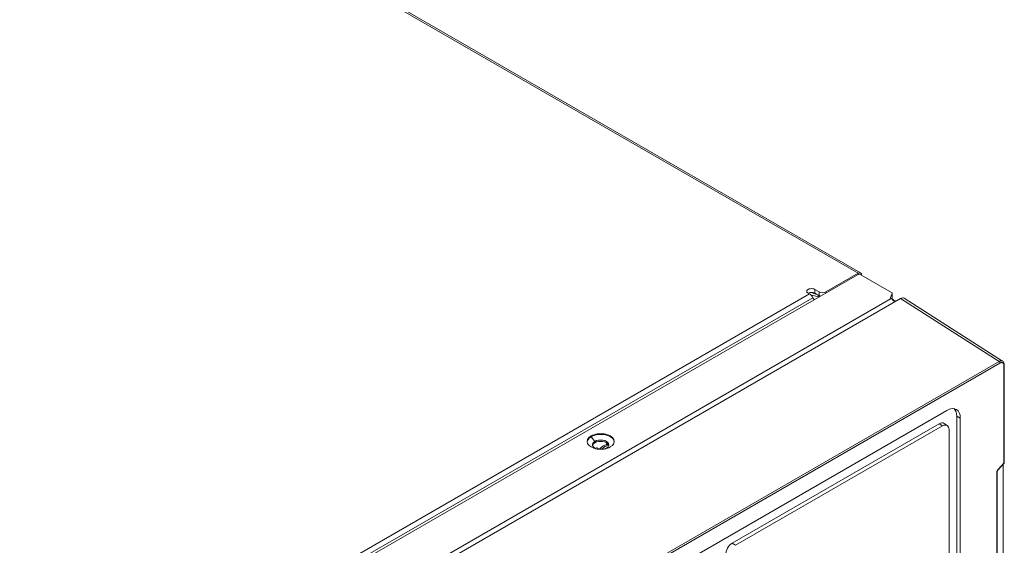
# Model space of a CAD drawing. Header units: millimetres. Extents: x 11 to 1665, y 44 to 957.
# Tile 68 of 69: x 1455 to 1665, y 590 to 702. Entities that reach past the tile are written whole.
import ezdxf

# ---------------------------------------------------------------- set-up
doc = ezdxf.new("R2010")
doc.units = ezdxf.units.MM
doc.header["$MEASUREMENT"] = 0
doc.layers.get('0').update_dxf_attribs({"lineweight": 25})

msp = doc.modelspace()

# ---------------------------------------------------------------- linework, layer by layer
at = {"color": 0, "linetype": 'Continuous', "lineweight": 0, "extrusion": (-5.55112e-17, 0.816497, 0.57735)}
for p, q in [((1633.695, 648.102), (1240.544, 875.088)), ((1634.195, 648.151), (1241.044, 875.137)), ((1633.554, 647.775), (1326.245, 470.35)), ((1626.766, 644.101), (1633.695, 648.102)), ((1633.695, 647.832), (1633.695, 648.102)), ((1640.788, 644.007), (1634.261, 647.775)), ((1625.352, 644.101), (1624.432, 644.631)), ((1624.432, 643.815), (1624.432, 644.631)), ((1623.286, 643.66), (1333.372, 476.279)), ((1624.036, 642.869), (1334.122, 475.487)), ((1335.084, 465.084), (1642.676, 642.672)), ((1640.696, 642.672), (1335.084, 466.227)), ((1623.286, 643.66), (1623.018, 643.815)), ((1623.627, 643.398), (1625.387, 643.06)), ((1624.076, 643.858), (1623.867, 643.978)), ((1624.036, 642.869), (1624.291, 642.427)), ((1624.076, 643.858), (1624.076, 643.947)), ((1625.352, 643.284), (1624.432, 643.815)), ((1625.352, 644.101), (1625.352, 643.284)), ((1626.766, 644.101), (1626.766, 643.856)), ((1640.917, 643.728), (1640.484, 642.794)), ((1640.696, 642.672), (1640.484, 642.794)), ((1640.917, 642.748), (1640.838, 642.578)), ((1640.866, 642.639), (1641.742, 642.133)), ((1640.917, 642.748), (1640.917, 643.728)), ((1640.934, 642.823), (1640.934, 643.803)), ((1663.688, 629.269), (1642.676, 642.672)), ((1664.453, 629.333), (1643.444, 642.734)), ((1663.688, 629.269), (1356.096, 451.681)), ((1663.889, 628.908), (1356.297, 451.32)), ((1664.73, 607.576), (1664.73, 628.544)), ((1664.818, 607.698), (1664.818, 628.678)), ((1367.611, 454.308), (1652.575, 618.832)), ((1654.696, 564.492), (1654.696, 617.565)), ((1654.696, 617.565), (1655.441, 617.178)), ((1655.441, 617.178), (1655.441, 564.105)), ((1650.949, 615.972), (1606.825, 590.498)), ((1651.656, 615.521), (1607.532, 590.047)), ((1651.656, 615.521), (1650.949, 615.972)), ((1652.665, 615.596), (1651.985, 616.049)), ((1576.751, 613.209), (1576.751, 613.373)), ((1577.551, 612.214), (1576.751, 613.209)), ((1653.033, 563.777), (1653.033, 614.726)), ((1577.551, 612.214), (1577.551, 611.931)), ((1577.856, 610.938), (1578.528, 610.55)), ((1579.401, 611.271), (1579.708, 611.094)), ((1580.026, 610.785), (1580.405, 610.819)), ((1663.441, 606.155), (1664.73, 607.576)), ((1663.451, 606.076), (1664.74, 607.496)), ((1664.596, 607.338), (1664.596, 584.866)), ((1663.193, 584.668), (1663.193, 605.566)), ((1663.28, 584.791), (1663.28, 605.689)), ((1607.532, 590.047), (1606.825, 590.498))]:
    msp.add_line(p, q, dxfattribs=at)
at = {"color": 0, "linetype": 'Continuous', "lineweight": 0, "extrusion": (3.20494e-17, -1.11022e-16, -1)}
msp.add_arc((-1664.518, 607.698), 0.3, 180, 222.21635, dxfattribs=at)
at = {"color": 0, "linetype": 'Continuous', "lineweight": 0}
for centre, major_axis, start_param, end_param in [((1633.908, 647.571), (-0.5, 0), -2.3561945, -0.7853982), ((1623.725, 644.223), (-1, 0), -2.3561945, 0.7853982), ((1626.059, 644.509), (1, 0), -2.3561945, -0.7853982), ((1640.696, 641.529), (-0.7, 1.212), -1.5709696, -0.7853982), ((1640.434, 643.803), (0.5, 0), -0.2617994, 0.7853982), ((1663.677, 629.03), (-0.15, 0.26), -2.3561945, -0.837758), ((1651.868, 615.932), (2, 3.464), -0.7853982, -0.1399323), ((1650.949, 614.339), (1, 1.732), -0.0370664, 0.7853982), ((1651.656, 613.931), (0.974, 1.687), -0.7853982, 0.7853982), ((1578.789, 612.196), (-2.882, 0), -0.7853982, 2.3561945), ((1578.789, 612.033), (-2.882, 0), -0.7853982, -0.0490894), ((1578.789, 612.196), (2.882, 0), -0.7853982, 2.3561945), ((1578.789, 611.499), (-1.75, 0), -0.7853982, 1.1111245), ((1578.789, 611.216), (-1.75, 0), -0.7853982, -0.140432), ((1578.789, 611.499), (1.75, 0), -0.7853982, 2.3561945), ((1578.789, 611.216), (1.75, 0), 0.3441744, 2.3561945), ((1579.401, 608.822), (-1.5, -2.598), -2.3561945, -1.9271415), ((1579.708, 608.644), (-1.5, -2.598), -2.3561945, -2.0116904), ((1578.789, 611.499), (1.75, 0), -1.1111245, -0.7853982), ((1580.521, 611.073), (-0.6, -1.039), -1.9810729, -1.6605528), ((1664.518, 607.698), (0.3, 0), -0.7853982, 0), ((1662.98, 605.689), (0.3, 0), -0.7853982, -0.0000383), ((1606.825, 588.865), (-1, -1.732), -2.3561945, -0.7853982)]:
    msp.add_ellipse(centre, major_axis=major_axis, ratio=0.5773503, start_param=start_param, end_param=end_param, dxfattribs=at)
at = {"color": 0, "linetype": 'Continuous', "lineweight": 0, "extrusion": (2.68126e-16, -9.07038e-17, -1)}
msp.add_ellipse((1633.695, 647.285), major_axis=(0.5, 0.866), ratio=0.5773503, start_param=-0.7853982, end_param=0.7853982, dxfattribs=at)
at = {"color": 0, "linetype": 'Continuous', "lineweight": 0, "extrusion": (2.08244e-17, 2.22045e-16, -1)}
msp.add_ellipse((1623.725, 643.407), major_axis=(1, 0), ratio=0.5773503, start_param=-2.3561945, end_param=-0.7853982, dxfattribs=at)
at = {"color": 0, "linetype": 'Continuous', "lineweight": 0, "extrusion": (7.58296e-17, -2.03185e-17, -1)}
msp.add_ellipse((1623.286, 642.436), major_axis=(0.75, -1.299), ratio=0.5773503, start_param=-2.3561945, end_param=-1.5707963, dxfattribs=at)
at = {"color": 0, "linetype": 'Continuous', "lineweight": 0, "extrusion": (-3.94865e-17, 1.66533e-16, -1)}
msp.add_ellipse((1625.49, 644.674), major_axis=(-2, 0), ratio=0.5773503, start_param=-1.236425, end_param=-0.7853982, dxfattribs=at)
at = {"color": 0, "linetype": 'Continuous', "lineweight": 0, "extrusion": (4.80741e-17, 2.77556e-16, -1)}
msp.add_ellipse((1626.059, 643.692), major_axis=(-1, 0), ratio=0.5773503, start_param=-1.0900908, end_param=-0.7853982, dxfattribs=at)
at = {"color": 0, "linetype": 'Continuous', "lineweight": 0, "extrusion": (7.21765e-17, -1.11022e-16, -1)}
msp.add_ellipse((1640.434, 642.823), major_axis=(0.5, 0), ratio=0.5773503, start_param=0, end_param=0.2617994, dxfattribs=at)
at = {"color": 0, "linetype": 'Continuous', "lineweight": 0, "extrusion": (4.08171e-17, -1.51611e-16, -1)}
msp.add_ellipse((1642.676, 641.445), major_axis=(0.749, 1.301), ratio=0.5773492, start_param=-0.7840268, end_param=0.0262158, dxfattribs=at)
at = {"color": 0, "linetype": 'Continuous', "lineweight": 0, "extrusion": (1.64541e-16, -1.59096e-16, -1)}
msp.add_ellipse((1652.575, 615.523), major_axis=(2.026, 3.509), ratio=0.5773503, start_param=-0.7853982, end_param=0.7853982, dxfattribs=at)
at = {"color": 0, "linetype": 'Continuous', "lineweight": 0, "extrusion": (-4.61582e-17, 1.11022e-16, -1)}
msp.add_ellipse((1578.789, 612.033), major_axis=(2.882, 0), ratio=0.5773503, start_param=-2.3561945, end_param=-0.0490894, dxfattribs=at)
at = {"color": 0, "linetype": 'Continuous', "lineweight": 0, "extrusion": (5.17926e-17, 3.41963e-17, -1)}
msp.add_ellipse((1579.401, 608.822), major_axis=(1.5, 2.598), ratio=0.5773503, start_param=-0.7853982, end_param=-0.2538171, dxfattribs=at)
at = {"color": 0, "linetype": 'Continuous', "lineweight": 0, "extrusion": (4.80741e-17, -2.77556e-17, -1)}
msp.add_ellipse((1579.708, 608.644), major_axis=(1.5, 2.598), ratio=0.5773503, start_param=-0.7853982, end_param=-0.3896062, dxfattribs=at)
at = {"color": 0, "linetype": 'Continuous', "lineweight": 0, "extrusion": (-7.8412e-17, -3.81256e-18, -1)}
msp.add_ellipse((1664.518, 607.698), major_axis=(0.222, -0.202), ratio=0.2866911, start_param=-0.6468147, end_param=0, dxfattribs=at)
at = {"color": 0, "linetype": 'Continuous', "lineweight": 0, "extrusion": (-3.34872e-17, -1.19524e-16, -1)}
msp.add_ellipse((1663.229, 606.278), major_axis=(0.222, -0.202), ratio=0.2866911, start_param=-0.6468147, end_param=-0.0000163, dxfattribs=at)
at = {"color": 0, "linetype": 'Continuous', "lineweight": 0}
for points, knots in [([(1664.453, 629.334), (1664.447, 629.337), (1664.441, 629.341), (1664.435, 629.344), (1664.424, 629.351), (1664.413, 629.357), (1664.401, 629.362), (1664.369, 629.378), (1664.336, 629.389), (1664.303, 629.397), (1664.294, 629.4), (1664.285, 629.402), (1664.275, 629.403), (1664.241, 629.41), (1664.206, 629.413), (1664.171, 629.414), (1664.164, 629.414), (1664.156, 629.414), (1664.149, 629.414), (1664.111, 629.413), (1664.073, 629.409), (1664.032, 629.401), (1664.027, 629.4), (1664.021, 629.399), (1664.016, 629.398), (1663.972, 629.39), (1663.926, 629.377), (1663.875, 629.358), (1663.872, 629.357), (1663.869, 629.355), (1663.866, 629.354), (1663.812, 629.333), (1663.752, 629.305), (1663.688, 629.269)], [0.39880701, 0.39880701, 0.39880701, 0.39880701, 0.41420298, 0.41420298, 0.41420298, 0.44444444, 0.44444444, 0.44444444, 0.53112507, 0.53112507, 0.53112507, 0.55555556, 0.55555556, 0.55555556, 0.64820203, 0.64820203, 0.64820203, 0.66666667, 0.66666667, 0.66666667, 0.76542685, 0.76542685, 0.76542685, 0.77777778, 0.77777778, 0.77777778, 0.88274101, 0.88274101, 0.88274101, 0.88888889, 0.88888889, 0.88888889, 1, 1, 1, 1]), ([(1664.73, 628.544), (1664.727, 628.567), (1664.723, 628.59), (1664.718, 628.613), (1664.713, 628.637), (1664.707, 628.661), (1664.699, 628.685), (1664.691, 628.71), (1664.682, 628.735), (1664.671, 628.759), (1664.662, 628.779), (1664.652, 628.797), (1664.641, 628.815), (1664.626, 628.84), (1664.609, 628.863), (1664.591, 628.883), (1664.58, 628.896), (1664.568, 628.907), (1664.556, 628.918), (1664.535, 628.937), (1664.512, 628.953), (1664.49, 628.967), (1664.479, 628.973), (1664.468, 628.978), (1664.458, 628.983), (1664.433, 628.995), (1664.408, 629.004), (1664.383, 629.01), (1664.374, 629.012), (1664.366, 629.014), (1664.357, 629.015), (1664.33, 629.02), (1664.303, 629.023), (1664.276, 629.023), (1664.269, 629.023), (1664.263, 629.023), (1664.256, 629.023), (1664.227, 629.023), (1664.196, 629.02), (1664.164, 629.014), (1664.16, 629.013), (1664.155, 629.012), (1664.15, 629.011), (1664.115, 629.004), (1664.079, 628.994), (1664.039, 628.979), (1664.036, 628.978), (1664.033, 628.977), (1664.031, 628.976), (1663.987, 628.959), (1663.94, 628.937), (1663.889, 628.908)], [0, 0, 0, 0, 0.0536182, 0.0536182, 0.0536182, 0.1111111, 0.1111111, 0.1111111, 0.1721529, 0.1721529, 0.1721529, 0.2222222, 0.2222222, 0.2222222, 0.2909892, 0.2909892, 0.2909892, 0.3333333, 0.3333333, 0.3333333, 0.4092012, 0.4092012, 0.4092012, 0.4444444, 0.4444444, 0.4444444, 0.527109, 0.527109, 0.527109, 0.5555556, 0.5555556, 0.5555556, 0.6451519, 0.6451519, 0.6451519, 0.6666667, 0.6666667, 0.6666667, 0.7633912, 0.7633912, 0.7633912, 0.7777778, 0.7777778, 0.7777778, 0.8817248, 0.8817248, 0.8817248, 0.8888889, 0.8888889, 0.8888889, 1, 1, 1, 1]), ([(1664.453, 629.334), (1664.535, 629.281), (1664.606, 629.211), (1664.718, 629.048), (1664.76, 628.953), (1664.8, 628.801), (1664.81, 628.746), (1664.817, 628.691)], [0, 0, 0, 0, 0.37531362, 0.37531362, 0.7566016, 0.7566016, 0.95615371, 0.95615371, 0.95615371, 0.95615371]), ([(1664.817, 628.691), (1664.817, 628.685), (1664.818, 628.68), (1664.817, 628.651), (1664.809, 628.628), (1664.779, 628.583), (1664.758, 628.563), (1664.731, 628.545), (1664.73, 628.544), (1664.73, 628.544)], [-0.025568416, -0.025568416, -0.025568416, -0.025568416, -0.022986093, -0.022986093, -0.011411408, -0.011411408, 0, 0, 0.000205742, 0.000205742, 0.000205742, 0.000205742]), ([(1663.193, 605.566), (1663.193, 605.602), (1663.196, 605.638), (1663.202, 605.672), (1663.207, 605.707), (1663.216, 605.741), (1663.225, 605.774), (1663.235, 605.807), (1663.247, 605.838), (1663.26, 605.87), (1663.273, 605.901), (1663.288, 605.932), (1663.305, 605.963), (1663.322, 605.994), (1663.341, 606.025), (1663.363, 606.057), (1663.386, 606.089), (1663.412, 606.123), (1663.441, 606.155)], [0, 0, 0, 0, 0.1666667, 0.1666667, 0.1666667, 0.3333333, 0.3333333, 0.3333333, 0.5, 0.5, 0.5, 0.6666667, 0.6666667, 0.6666667, 0.8333333, 0.8333333, 0.8333333, 1, 1, 1, 1]), ([(1663.451, 606.076), (1663.431, 606.053), (1663.41, 606.028), (1663.373, 605.972), (1663.355, 605.942), (1663.325, 605.88), (1663.312, 605.848), (1663.294, 605.788), (1663.287, 605.759), (1663.281, 605.717), (1663.28, 605.702), (1663.28, 605.689)], [0, 0, 0, 0, 0.09974558, 0.09974558, 0.2026407, 0.2026407, 0.30807519, 0.30807519, 0.41086095, 0.41086095, 0.48078624, 0.48078624, 0.48078624, 0.48078624])]:
    msp.add_open_spline(points, degree=3, knots=knots, dxfattribs=at)

doc.saveas('drawing.dxf')
